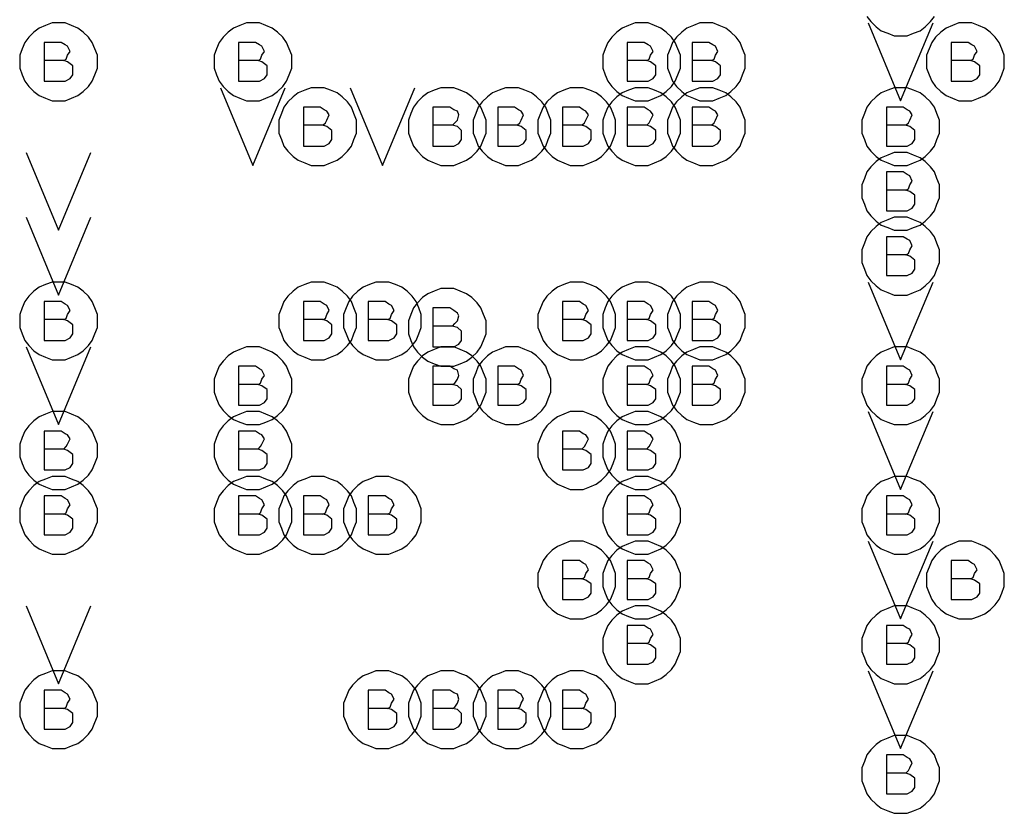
# Model space of a CAD drawing. Extents: x 28 to 61, y 25 to 46.
# Tile 18 of 49: x 38 to 38.8, y 30.7 to 31.3. Entities that reach past the tile are written whole.
import ezdxf

# ---------------------------------------------------------------- set-up
doc = ezdxf.new("R2010")
doc.units = 0
doc.layers.add('RVP8-TX_D_fab_art', color=2, linetype='CONTINUOUS')

msp = doc.modelspace()

# ---------------------------------------------------------------- linework, layer by layer
at = {"layer": 'RVP8-TX_D_fab_art'}
for points in [[(38.085, 31.26), (38.085, 31.265), (38.083, 31.27), (38.081, 31.275), (38.078, 31.279), (38.074, 31.283), (38.07, 31.286), (38.065, 31.288), (38.06, 31.29), (38.055, 31.29), (38.05, 31.29), (38.045, 31.288), (38.04, 31.286), (38.036, 31.283), (38.032, 31.279), (38.029, 31.275), (38.027, 31.27), (38.025, 31.265), (38.025, 31.26), (38.025, 31.255), (38.027, 31.25), (38.029, 31.245), (38.032, 31.241), (38.036, 31.237), (38.04, 31.234), (38.045, 31.232), (38.05, 31.23), (38.055, 31.23), (38.06, 31.23), (38.065, 31.232), (38.07, 31.234), (38.074, 31.237), (38.078, 31.241), (38.081, 31.245), (38.083, 31.25), (38.085, 31.255), (38.085, 31.26)], [(38.235, 31.26), (38.235, 31.265), (38.233, 31.27), (38.231, 31.275), (38.228, 31.279), (38.224, 31.283), (38.22, 31.286), (38.215, 31.288), (38.21, 31.29), (38.205, 31.29), (38.2, 31.29), (38.195, 31.288), (38.19, 31.286), (38.186, 31.283), (38.182, 31.279), (38.179, 31.275), (38.177, 31.27), (38.175, 31.265), (38.175, 31.26), (38.175, 31.255), (38.177, 31.25), (38.179, 31.245), (38.182, 31.241), (38.186, 31.237), (38.19, 31.234), (38.195, 31.232), (38.2, 31.23), (38.205, 31.23), (38.21, 31.23), (38.215, 31.232), (38.22, 31.234), (38.224, 31.237), (38.228, 31.241), (38.231, 31.245), (38.233, 31.25), (38.235, 31.255), (38.235, 31.26)], [(38.535, 31.26), (38.535, 31.265), (38.533, 31.27), (38.531, 31.275), (38.528, 31.279), (38.524, 31.283), (38.52, 31.286), (38.515, 31.288), (38.51, 31.29), (38.505, 31.29), (38.5, 31.29), (38.495, 31.288), (38.49, 31.286), (38.486, 31.283), (38.482, 31.279), (38.479, 31.275), (38.477, 31.27), (38.475, 31.265), (38.475, 31.26), (38.475, 31.255), (38.477, 31.25), (38.479, 31.245), (38.482, 31.241), (38.486, 31.237), (38.49, 31.234), (38.495, 31.232), (38.5, 31.23), (38.505, 31.23), (38.51, 31.23), (38.515, 31.232), (38.52, 31.234), (38.524, 31.237), (38.528, 31.241), (38.531, 31.245), (38.533, 31.25), (38.535, 31.255), (38.535, 31.26)], [(38.585, 31.26), (38.585, 31.265), (38.583, 31.27), (38.581, 31.275), (38.578, 31.279), (38.574, 31.283), (38.57, 31.286), (38.565, 31.288), (38.56, 31.29), (38.555, 31.29), (38.55, 31.29), (38.545, 31.288), (38.54, 31.286), (38.536, 31.283), (38.532, 31.279), (38.529, 31.275), (38.527, 31.27), (38.525, 31.265), (38.525, 31.26), (38.525, 31.255), (38.527, 31.25), (38.529, 31.245), (38.532, 31.241), (38.536, 31.237), (38.54, 31.234), (38.545, 31.232), (38.55, 31.23), (38.555, 31.23), (38.56, 31.23), (38.565, 31.232), (38.57, 31.234), (38.574, 31.237), (38.578, 31.241), (38.581, 31.245), (38.583, 31.25), (38.585, 31.255), (38.585, 31.26)], [(38.785, 31.26), (38.785, 31.265), (38.783, 31.27), (38.781, 31.275), (38.778, 31.279), (38.774, 31.283), (38.77, 31.286), (38.765, 31.288), (38.76, 31.29), (38.755, 31.29), (38.75, 31.29), (38.745, 31.288), (38.74, 31.286), (38.736, 31.283), (38.732, 31.279), (38.729, 31.275), (38.727, 31.27), (38.725, 31.265), (38.725, 31.26), (38.725, 31.255), (38.727, 31.25), (38.729, 31.245), (38.732, 31.241), (38.736, 31.237), (38.74, 31.234), (38.745, 31.232), (38.75, 31.23), (38.755, 31.23), (38.76, 31.23), (38.765, 31.232), (38.77, 31.234), (38.774, 31.237), (38.778, 31.241), (38.781, 31.245), (38.783, 31.25), (38.785, 31.255), (38.785, 31.26)], [(38.285, 31.21), (38.285, 31.215), (38.283, 31.22), (38.281, 31.225), (38.278, 31.229), (38.274, 31.233), (38.27, 31.236), (38.265, 31.238), (38.26, 31.24), (38.255, 31.24), (38.25, 31.24), (38.245, 31.238), (38.24, 31.236), (38.236, 31.233), (38.232, 31.229), (38.229, 31.225), (38.227, 31.22), (38.225, 31.215), (38.225, 31.21), (38.225, 31.205), (38.227, 31.2), (38.229, 31.195), (38.232, 31.191), (38.236, 31.187), (38.24, 31.184), (38.245, 31.182), (38.25, 31.18), (38.255, 31.18), (38.26, 31.18), (38.265, 31.182), (38.27, 31.184), (38.274, 31.187), (38.278, 31.191), (38.281, 31.195), (38.283, 31.2), (38.285, 31.205), (38.285, 31.21)], [(38.385, 31.21), (38.385, 31.215), (38.383, 31.22), (38.381, 31.225), (38.378, 31.229), (38.374, 31.233), (38.37, 31.236), (38.365, 31.238), (38.36, 31.24), (38.355, 31.24), (38.35, 31.24), (38.345, 31.238), (38.34, 31.236), (38.336, 31.233), (38.332, 31.229), (38.329, 31.225), (38.327, 31.22), (38.325, 31.215), (38.325, 31.21), (38.325, 31.205), (38.327, 31.2), (38.329, 31.195), (38.332, 31.191), (38.336, 31.187), (38.34, 31.184), (38.345, 31.182), (38.35, 31.18), (38.355, 31.18), (38.36, 31.18), (38.365, 31.182), (38.37, 31.184), (38.374, 31.187), (38.378, 31.191), (38.381, 31.195), (38.383, 31.2), (38.385, 31.205), (38.385, 31.21)], [(38.435, 31.21), (38.435, 31.215), (38.433, 31.22), (38.431, 31.225), (38.428, 31.229), (38.424, 31.233), (38.42, 31.236), (38.415, 31.238), (38.41, 31.24), (38.405, 31.24), (38.4, 31.24), (38.395, 31.238), (38.39, 31.236), (38.386, 31.233), (38.382, 31.229), (38.379, 31.225), (38.377, 31.22), (38.375, 31.215), (38.375, 31.21), (38.375, 31.205), (38.377, 31.2), (38.379, 31.195), (38.382, 31.191), (38.386, 31.187), (38.39, 31.184), (38.395, 31.182), (38.4, 31.18), (38.405, 31.18), (38.41, 31.18), (38.415, 31.182), (38.42, 31.184), (38.424, 31.187), (38.428, 31.191), (38.431, 31.195), (38.433, 31.2), (38.435, 31.205), (38.435, 31.21)], [(38.485, 31.21), (38.485, 31.215), (38.483, 31.22), (38.481, 31.225), (38.478, 31.229), (38.474, 31.233), (38.47, 31.236), (38.465, 31.238), (38.46, 31.24), (38.455, 31.24), (38.45, 31.24), (38.445, 31.238), (38.44, 31.236), (38.436, 31.233), (38.432, 31.229), (38.429, 31.225), (38.427, 31.22), (38.425, 31.215), (38.425, 31.21), (38.425, 31.205), (38.427, 31.2), (38.429, 31.195), (38.432, 31.191), (38.436, 31.187), (38.44, 31.184), (38.445, 31.182), (38.45, 31.18), (38.455, 31.18), (38.46, 31.18), (38.465, 31.182), (38.47, 31.184), (38.474, 31.187), (38.478, 31.191), (38.481, 31.195), (38.483, 31.2), (38.485, 31.205), (38.485, 31.21)], [(38.535, 31.21), (38.535, 31.215), (38.533, 31.22), (38.531, 31.225), (38.528, 31.229), (38.524, 31.233), (38.52, 31.236), (38.515, 31.238), (38.51, 31.24), (38.505, 31.24), (38.5, 31.24), (38.495, 31.238), (38.49, 31.236), (38.486, 31.233), (38.482, 31.229), (38.479, 31.225), (38.477, 31.22), (38.475, 31.215), (38.475, 31.21), (38.475, 31.205), (38.477, 31.2), (38.479, 31.195), (38.482, 31.191), (38.486, 31.187), (38.49, 31.184), (38.495, 31.182), (38.5, 31.18), (38.505, 31.18), (38.51, 31.18), (38.515, 31.182), (38.52, 31.184), (38.524, 31.187), (38.528, 31.191), (38.531, 31.195), (38.533, 31.2), (38.535, 31.205), (38.535, 31.21)], [(38.585, 31.21), (38.585, 31.215), (38.583, 31.22), (38.581, 31.225), (38.578, 31.229), (38.574, 31.233), (38.57, 31.236), (38.565, 31.238), (38.56, 31.24), (38.555, 31.24), (38.55, 31.24), (38.545, 31.238), (38.54, 31.236), (38.536, 31.233), (38.532, 31.229), (38.529, 31.225), (38.527, 31.22), (38.525, 31.215), (38.525, 31.21), (38.525, 31.205), (38.527, 31.2), (38.529, 31.195), (38.532, 31.191), (38.536, 31.187), (38.54, 31.184), (38.545, 31.182), (38.55, 31.18), (38.555, 31.18), (38.56, 31.18), (38.565, 31.182), (38.57, 31.184), (38.574, 31.187), (38.578, 31.191), (38.581, 31.195), (38.583, 31.2), (38.585, 31.205), (38.585, 31.21)], [(38.735, 31.21), (38.735, 31.215), (38.733, 31.22), (38.731, 31.225), (38.728, 31.229), (38.724, 31.233), (38.72, 31.236), (38.715, 31.238), (38.71, 31.24), (38.705, 31.24), (38.7, 31.24), (38.695, 31.238), (38.69, 31.236), (38.686, 31.233), (38.682, 31.229), (38.679, 31.225), (38.677, 31.22), (38.675, 31.215), (38.675, 31.21), (38.675, 31.205), (38.677, 31.2), (38.679, 31.195), (38.682, 31.191), (38.686, 31.187), (38.69, 31.184), (38.695, 31.182), (38.7, 31.18), (38.705, 31.18), (38.71, 31.18), (38.715, 31.182), (38.72, 31.184), (38.724, 31.187), (38.728, 31.191), (38.731, 31.195), (38.733, 31.2), (38.735, 31.205), (38.735, 31.21)], [(38.735, 31.16), (38.735, 31.165), (38.733, 31.17), (38.731, 31.175), (38.728, 31.179), (38.724, 31.183), (38.72, 31.186), (38.715, 31.188), (38.71, 31.19), (38.705, 31.19), (38.7, 31.19), (38.695, 31.188), (38.69, 31.186), (38.686, 31.183), (38.682, 31.179), (38.679, 31.175), (38.677, 31.17), (38.675, 31.165), (38.675, 31.16), (38.675, 31.155), (38.677, 31.15), (38.679, 31.145), (38.682, 31.141), (38.686, 31.137), (38.69, 31.134), (38.695, 31.132), (38.7, 31.13), (38.705, 31.13), (38.71, 31.13), (38.715, 31.132), (38.72, 31.134), (38.724, 31.137), (38.728, 31.141), (38.731, 31.145), (38.733, 31.15), (38.735, 31.155), (38.735, 31.16)], [(38.735, 31.11), (38.735, 31.115), (38.733, 31.12), (38.731, 31.125), (38.728, 31.129), (38.724, 31.133), (38.72, 31.136), (38.715, 31.138), (38.71, 31.14), (38.705, 31.14), (38.7, 31.14), (38.695, 31.138), (38.69, 31.136), (38.686, 31.133), (38.682, 31.129), (38.679, 31.125), (38.677, 31.12), (38.675, 31.115), (38.675, 31.11), (38.675, 31.105), (38.677, 31.1), (38.679, 31.095), (38.682, 31.091), (38.686, 31.087), (38.69, 31.084), (38.695, 31.082), (38.7, 31.08), (38.705, 31.08), (38.71, 31.08), (38.715, 31.082), (38.72, 31.084), (38.724, 31.087), (38.728, 31.091), (38.731, 31.095), (38.733, 31.1), (38.735, 31.105), (38.735, 31.11)], [(38.085, 31.06), (38.085, 31.065), (38.083, 31.07), (38.081, 31.075), (38.078, 31.079), (38.074, 31.083), (38.07, 31.086), (38.065, 31.088), (38.06, 31.09), (38.055, 31.09), (38.05, 31.09), (38.045, 31.088), (38.04, 31.086), (38.036, 31.083), (38.032, 31.079), (38.029, 31.075), (38.027, 31.07), (38.025, 31.065), (38.025, 31.06), (38.025, 31.055), (38.027, 31.05), (38.029, 31.045), (38.032, 31.041), (38.036, 31.037), (38.04, 31.034), (38.045, 31.032), (38.05, 31.03), (38.055, 31.03), (38.06, 31.03), (38.065, 31.032), (38.07, 31.034), (38.074, 31.037), (38.078, 31.041), (38.081, 31.045), (38.083, 31.05), (38.085, 31.055), (38.085, 31.06)], [(38.285, 31.06), (38.285, 31.065), (38.283, 31.07), (38.281, 31.075), (38.278, 31.079), (38.274, 31.083), (38.27, 31.086), (38.265, 31.088), (38.26, 31.09), (38.255, 31.09), (38.25, 31.09), (38.245, 31.088), (38.24, 31.086), (38.236, 31.083), (38.232, 31.079), (38.229, 31.075), (38.227, 31.07), (38.225, 31.065), (38.225, 31.06), (38.225, 31.055), (38.227, 31.05), (38.229, 31.045), (38.232, 31.041), (38.236, 31.037), (38.24, 31.034), (38.245, 31.032), (38.25, 31.03), (38.255, 31.03), (38.26, 31.03), (38.265, 31.032), (38.27, 31.034), (38.274, 31.037), (38.278, 31.041), (38.281, 31.045), (38.283, 31.05), (38.285, 31.055), (38.285, 31.06)], [(38.335, 31.06), (38.335, 31.065), (38.333, 31.07), (38.331, 31.075), (38.328, 31.079), (38.324, 31.083), (38.32, 31.086), (38.315, 31.088), (38.31, 31.09), (38.305, 31.09), (38.3, 31.09), (38.295, 31.088), (38.29, 31.086), (38.286, 31.083), (38.282, 31.079), (38.279, 31.075), (38.277, 31.07), (38.275, 31.065), (38.275, 31.06), (38.275, 31.055), (38.277, 31.05), (38.279, 31.045), (38.282, 31.041), (38.286, 31.037), (38.29, 31.034), (38.295, 31.032), (38.3, 31.03), (38.305, 31.03), (38.31, 31.03), (38.315, 31.032), (38.32, 31.034), (38.324, 31.037), (38.328, 31.041), (38.331, 31.045), (38.333, 31.05), (38.335, 31.055), (38.335, 31.06)], [(38.385, 31.055), (38.385, 31.06), (38.383, 31.065), (38.381, 31.07), (38.378, 31.074), (38.374, 31.078), (38.37, 31.081), (38.365, 31.083), (38.36, 31.085), (38.355, 31.085), (38.35, 31.085), (38.345, 31.083), (38.34, 31.081), (38.336, 31.078), (38.332, 31.074), (38.329, 31.07), (38.327, 31.065), (38.325, 31.06), (38.325, 31.055), (38.325, 31.05), (38.327, 31.045), (38.329, 31.04), (38.332, 31.036), (38.336, 31.032), (38.34, 31.029), (38.345, 31.027), (38.35, 31.025), (38.355, 31.025), (38.36, 31.025), (38.365, 31.027), (38.37, 31.029), (38.374, 31.032), (38.378, 31.036), (38.381, 31.04), (38.383, 31.045), (38.385, 31.05), (38.385, 31.055)], [(38.485, 31.06), (38.485, 31.065), (38.483, 31.07), (38.481, 31.075), (38.478, 31.079), (38.474, 31.083), (38.47, 31.086), (38.465, 31.088), (38.46, 31.09), (38.455, 31.09), (38.45, 31.09), (38.445, 31.088), (38.44, 31.086), (38.436, 31.083), (38.432, 31.079), (38.429, 31.075), (38.427, 31.07), (38.425, 31.065), (38.425, 31.06), (38.425, 31.055), (38.427, 31.05), (38.429, 31.045), (38.432, 31.041), (38.436, 31.037), (38.44, 31.034), (38.445, 31.032), (38.45, 31.03), (38.455, 31.03), (38.46, 31.03), (38.465, 31.032), (38.47, 31.034), (38.474, 31.037), (38.478, 31.041), (38.481, 31.045), (38.483, 31.05), (38.485, 31.055), (38.485, 31.06)], [(38.535, 31.06), (38.535, 31.065), (38.533, 31.07), (38.531, 31.075), (38.528, 31.079), (38.524, 31.083), (38.52, 31.086), (38.515, 31.088), (38.51, 31.09), (38.505, 31.09), (38.5, 31.09), (38.495, 31.088), (38.49, 31.086), (38.486, 31.083), (38.482, 31.079), (38.479, 31.075), (38.477, 31.07), (38.475, 31.065), (38.475, 31.06), (38.475, 31.055), (38.477, 31.05), (38.479, 31.045), (38.482, 31.041), (38.486, 31.037), (38.49, 31.034), (38.495, 31.032), (38.5, 31.03), (38.505, 31.03), (38.51, 31.03), (38.515, 31.032), (38.52, 31.034), (38.524, 31.037), (38.528, 31.041), (38.531, 31.045), (38.533, 31.05), (38.535, 31.055), (38.535, 31.06)], [(38.585, 31.06), (38.585, 31.065), (38.583, 31.07), (38.581, 31.075), (38.578, 31.079), (38.574, 31.083), (38.57, 31.086), (38.565, 31.088), (38.56, 31.09), (38.555, 31.09), (38.55, 31.09), (38.545, 31.088), (38.54, 31.086), (38.536, 31.083), (38.532, 31.079), (38.529, 31.075), (38.527, 31.07), (38.525, 31.065), (38.525, 31.06), (38.525, 31.055), (38.527, 31.05), (38.529, 31.045), (38.532, 31.041), (38.536, 31.037), (38.54, 31.034), (38.545, 31.032), (38.55, 31.03), (38.555, 31.03), (38.56, 31.03), (38.565, 31.032), (38.57, 31.034), (38.574, 31.037), (38.578, 31.041), (38.581, 31.045), (38.583, 31.05), (38.585, 31.055), (38.585, 31.06)], [(38.235, 31.01), (38.235, 31.015), (38.233, 31.02), (38.231, 31.025), (38.228, 31.029), (38.224, 31.033), (38.22, 31.036), (38.215, 31.038), (38.21, 31.04), (38.205, 31.04), (38.2, 31.04), (38.195, 31.038), (38.19, 31.036), (38.186, 31.033), (38.182, 31.029), (38.179, 31.025), (38.177, 31.02), (38.175, 31.015), (38.175, 31.01), (38.175, 31.005), (38.177, 31), (38.179, 30.995), (38.182, 30.991), (38.186, 30.987), (38.19, 30.984), (38.195, 30.982), (38.2, 30.98), (38.205, 30.98), (38.21, 30.98), (38.215, 30.982), (38.22, 30.984), (38.224, 30.987), (38.228, 30.991), (38.231, 30.995), (38.233, 31), (38.235, 31.005), (38.235, 31.01)], [(38.385, 31.01), (38.385, 31.015), (38.383, 31.02), (38.381, 31.025), (38.378, 31.029), (38.374, 31.033), (38.37, 31.036), (38.365, 31.038), (38.36, 31.04), (38.355, 31.04), (38.35, 31.04), (38.345, 31.038), (38.34, 31.036), (38.336, 31.033), (38.332, 31.029), (38.329, 31.025), (38.327, 31.02), (38.325, 31.015), (38.325, 31.01), (38.325, 31.005), (38.327, 31), (38.329, 30.995), (38.332, 30.991), (38.336, 30.987), (38.34, 30.984), (38.345, 30.982), (38.35, 30.98), (38.355, 30.98), (38.36, 30.98), (38.365, 30.982), (38.37, 30.984), (38.374, 30.987), (38.378, 30.991), (38.381, 30.995), (38.383, 31), (38.385, 31.005), (38.385, 31.01)], [(38.435, 31.01), (38.435, 31.015), (38.433, 31.02), (38.431, 31.025), (38.428, 31.029), (38.424, 31.033), (38.42, 31.036), (38.415, 31.038), (38.41, 31.04), (38.405, 31.04), (38.4, 31.04), (38.395, 31.038), (38.39, 31.036), (38.386, 31.033), (38.382, 31.029), (38.379, 31.025), (38.377, 31.02), (38.375, 31.015), (38.375, 31.01), (38.375, 31.005), (38.377, 31), (38.379, 30.995), (38.382, 30.991), (38.386, 30.987), (38.39, 30.984), (38.395, 30.982), (38.4, 30.98), (38.405, 30.98), (38.41, 30.98), (38.415, 30.982), (38.42, 30.984), (38.424, 30.987), (38.428, 30.991), (38.431, 30.995), (38.433, 31), (38.435, 31.005), (38.435, 31.01)], [(38.535, 31.01), (38.535, 31.015), (38.533, 31.02), (38.531, 31.025), (38.528, 31.029), (38.524, 31.033), (38.52, 31.036), (38.515, 31.038), (38.51, 31.04), (38.505, 31.04), (38.5, 31.04), (38.495, 31.038), (38.49, 31.036), (38.486, 31.033), (38.482, 31.029), (38.479, 31.025), (38.477, 31.02), (38.475, 31.015), (38.475, 31.01), (38.475, 31.005), (38.477, 31), (38.479, 30.995), (38.482, 30.991), (38.486, 30.987), (38.49, 30.984), (38.495, 30.982), (38.5, 30.98), (38.505, 30.98), (38.51, 30.98), (38.515, 30.982), (38.52, 30.984), (38.524, 30.987), (38.528, 30.991), (38.531, 30.995), (38.533, 31), (38.535, 31.005), (38.535, 31.01)], [(38.585, 31.01), (38.585, 31.015), (38.583, 31.02), (38.581, 31.025), (38.578, 31.029), (38.574, 31.033), (38.57, 31.036), (38.565, 31.038), (38.56, 31.04), (38.555, 31.04), (38.55, 31.04), (38.545, 31.038), (38.54, 31.036), (38.536, 31.033), (38.532, 31.029), (38.529, 31.025), (38.527, 31.02), (38.525, 31.015), (38.525, 31.01), (38.525, 31.005), (38.527, 31), (38.529, 30.995), (38.532, 30.991), (38.536, 30.987), (38.54, 30.984), (38.545, 30.982), (38.55, 30.98), (38.555, 30.98), (38.56, 30.98), (38.565, 30.982), (38.57, 30.984), (38.574, 30.987), (38.578, 30.991), (38.581, 30.995), (38.583, 31), (38.585, 31.005), (38.585, 31.01)], [(38.735, 31.01), (38.735, 31.015), (38.733, 31.02), (38.731, 31.025), (38.728, 31.029), (38.724, 31.033), (38.72, 31.036), (38.715, 31.038), (38.71, 31.04), (38.705, 31.04), (38.7, 31.04), (38.695, 31.038), (38.69, 31.036), (38.686, 31.033), (38.682, 31.029), (38.679, 31.025), (38.677, 31.02), (38.675, 31.015), (38.675, 31.01), (38.675, 31.005), (38.677, 31), (38.679, 30.995), (38.682, 30.991), (38.686, 30.987), (38.69, 30.984), (38.695, 30.982), (38.7, 30.98), (38.705, 30.98), (38.71, 30.98), (38.715, 30.982), (38.72, 30.984), (38.724, 30.987), (38.728, 30.991), (38.731, 30.995), (38.733, 31), (38.735, 31.005), (38.735, 31.01)], [(38.085, 30.96), (38.085, 30.965), (38.083, 30.97), (38.081, 30.975), (38.078, 30.979), (38.074, 30.983), (38.07, 30.986), (38.065, 30.988), (38.06, 30.99), (38.055, 30.99), (38.05, 30.99), (38.045, 30.988), (38.04, 30.986), (38.036, 30.983), (38.032, 30.979), (38.029, 30.975), (38.027, 30.97), (38.025, 30.965), (38.025, 30.96), (38.025, 30.955), (38.027, 30.95), (38.029, 30.945), (38.032, 30.941), (38.036, 30.937), (38.04, 30.934), (38.045, 30.932), (38.05, 30.93), (38.055, 30.93), (38.06, 30.93), (38.065, 30.932), (38.07, 30.934), (38.074, 30.937), (38.078, 30.941), (38.081, 30.945), (38.083, 30.95), (38.085, 30.955), (38.085, 30.96)], [(38.235, 30.96), (38.235, 30.965), (38.233, 30.97), (38.231, 30.975), (38.228, 30.979), (38.224, 30.983), (38.22, 30.986), (38.215, 30.988), (38.21, 30.99), (38.205, 30.99), (38.2, 30.99), (38.195, 30.988), (38.19, 30.986), (38.186, 30.983), (38.182, 30.979), (38.179, 30.975), (38.177, 30.97), (38.175, 30.965), (38.175, 30.96), (38.175, 30.955), (38.177, 30.95), (38.179, 30.945), (38.182, 30.941), (38.186, 30.937), (38.19, 30.934), (38.195, 30.932), (38.2, 30.93), (38.205, 30.93), (38.21, 30.93), (38.215, 30.932), (38.22, 30.934), (38.224, 30.937), (38.228, 30.941), (38.231, 30.945), (38.233, 30.95), (38.235, 30.955), (38.235, 30.96)], [(38.485, 30.96), (38.485, 30.965), (38.483, 30.97), (38.481, 30.975), (38.478, 30.979), (38.474, 30.983), (38.47, 30.986), (38.465, 30.988), (38.46, 30.99), (38.455, 30.99), (38.45, 30.99), (38.445, 30.988), (38.44, 30.986), (38.436, 30.983), (38.432, 30.979), (38.429, 30.975), (38.427, 30.97), (38.425, 30.965), (38.425, 30.96), (38.425, 30.955), (38.427, 30.95), (38.429, 30.945), (38.432, 30.941), (38.436, 30.937), (38.44, 30.934), (38.445, 30.932), (38.45, 30.93), (38.455, 30.93), (38.46, 30.93), (38.465, 30.932), (38.47, 30.934), (38.474, 30.937), (38.478, 30.941), (38.481, 30.945), (38.483, 30.95), (38.485, 30.955), (38.485, 30.96)], [(38.535, 30.96), (38.535, 30.965), (38.533, 30.97), (38.531, 30.975), (38.528, 30.979), (38.524, 30.983), (38.52, 30.986), (38.515, 30.988), (38.51, 30.99), (38.505, 30.99), (38.5, 30.99), (38.495, 30.988), (38.49, 30.986), (38.486, 30.983), (38.482, 30.979), (38.479, 30.975), (38.477, 30.97), (38.475, 30.965), (38.475, 30.96), (38.475, 30.955), (38.477, 30.95), (38.479, 30.945), (38.482, 30.941), (38.486, 30.937), (38.49, 30.934), (38.495, 30.932), (38.5, 30.93), (38.505, 30.93), (38.51, 30.93), (38.515, 30.932), (38.52, 30.934), (38.524, 30.937), (38.528, 30.941), (38.531, 30.945), (38.533, 30.95), (38.535, 30.955), (38.535, 30.96)], [(38.085, 30.91), (38.085, 30.915), (38.083, 30.92), (38.081, 30.925), (38.078, 30.929), (38.074, 30.933), (38.07, 30.936), (38.065, 30.938), (38.06, 30.94), (38.055, 30.94), (38.05, 30.94), (38.045, 30.938), (38.04, 30.936), (38.036, 30.933), (38.032, 30.929), (38.029, 30.925), (38.027, 30.92), (38.025, 30.915), (38.025, 30.91), (38.025, 30.905), (38.027, 30.9), (38.029, 30.895), (38.032, 30.891), (38.036, 30.887), (38.04, 30.884), (38.045, 30.882), (38.05, 30.88), (38.055, 30.88), (38.06, 30.88), (38.065, 30.882), (38.07, 30.884), (38.074, 30.887), (38.078, 30.891), (38.081, 30.895), (38.083, 30.9), (38.085, 30.905), (38.085, 30.91)], [(38.235, 30.91), (38.235, 30.915), (38.233, 30.92), (38.231, 30.925), (38.228, 30.929), (38.224, 30.933), (38.22, 30.936), (38.215, 30.938), (38.21, 30.94), (38.205, 30.94), (38.2, 30.94), (38.195, 30.938), (38.19, 30.936), (38.186, 30.933), (38.182, 30.929), (38.179, 30.925), (38.177, 30.92), (38.175, 30.915), (38.175, 30.91), (38.175, 30.905), (38.177, 30.9), (38.179, 30.895), (38.182, 30.891), (38.186, 30.887), (38.19, 30.884), (38.195, 30.882), (38.2, 30.88), (38.205, 30.88), (38.21, 30.88), (38.215, 30.882), (38.22, 30.884), (38.224, 30.887), (38.228, 30.891), (38.231, 30.895), (38.233, 30.9), (38.235, 30.905), (38.235, 30.91)], [(38.285, 30.91), (38.285, 30.915), (38.283, 30.92), (38.281, 30.925), (38.278, 30.929), (38.274, 30.933), (38.27, 30.936), (38.265, 30.938), (38.26, 30.94), (38.255, 30.94), (38.25, 30.94), (38.245, 30.938), (38.24, 30.936), (38.236, 30.933), (38.232, 30.929), (38.229, 30.925), (38.227, 30.92), (38.225, 30.915), (38.225, 30.91), (38.225, 30.905), (38.227, 30.9), (38.229, 30.895), (38.232, 30.891), (38.236, 30.887), (38.24, 30.884), (38.245, 30.882), (38.25, 30.88), (38.255, 30.88), (38.26, 30.88), (38.265, 30.882), (38.27, 30.884), (38.274, 30.887), (38.278, 30.891), (38.281, 30.895), (38.283, 30.9), (38.285, 30.905), (38.285, 30.91)], [(38.335, 30.91), (38.335, 30.915), (38.333, 30.92), (38.331, 30.925), (38.328, 30.929), (38.324, 30.933), (38.32, 30.936), (38.315, 30.938), (38.31, 30.94), (38.305, 30.94), (38.3, 30.94), (38.295, 30.938), (38.29, 30.936), (38.286, 30.933), (38.282, 30.929), (38.279, 30.925), (38.277, 30.92), (38.275, 30.915), (38.275, 30.91), (38.275, 30.905), (38.277, 30.9), (38.279, 30.895), (38.282, 30.891), (38.286, 30.887), (38.29, 30.884), (38.295, 30.882), (38.3, 30.88), (38.305, 30.88), (38.31, 30.88), (38.315, 30.882), (38.32, 30.884), (38.324, 30.887), (38.328, 30.891), (38.331, 30.895), (38.333, 30.9), (38.335, 30.905), (38.335, 30.91)], [(38.535, 30.91), (38.535, 30.915), (38.533, 30.92), (38.531, 30.925), (38.528, 30.929), (38.524, 30.933), (38.52, 30.936), (38.515, 30.938), (38.51, 30.94), (38.505, 30.94), (38.5, 30.94), (38.495, 30.938), (38.49, 30.936), (38.486, 30.933), (38.482, 30.929), (38.479, 30.925), (38.477, 30.92), (38.475, 30.915), (38.475, 30.91), (38.475, 30.905), (38.477, 30.9), (38.479, 30.895), (38.482, 30.891), (38.486, 30.887), (38.49, 30.884), (38.495, 30.882), (38.5, 30.88), (38.505, 30.88), (38.51, 30.88), (38.515, 30.882), (38.52, 30.884), (38.524, 30.887), (38.528, 30.891), (38.531, 30.895), (38.533, 30.9), (38.535, 30.905), (38.535, 30.91)], [(38.735, 30.91), (38.735, 30.915), (38.733, 30.92), (38.731, 30.925), (38.728, 30.929), (38.724, 30.933), (38.72, 30.936), (38.715, 30.938), (38.71, 30.94), (38.705, 30.94), (38.7, 30.94), (38.695, 30.938), (38.69, 30.936), (38.686, 30.933), (38.682, 30.929), (38.679, 30.925), (38.677, 30.92), (38.675, 30.915), (38.675, 30.91), (38.675, 30.905), (38.677, 30.9), (38.679, 30.895), (38.682, 30.891), (38.686, 30.887), (38.69, 30.884), (38.695, 30.882), (38.7, 30.88), (38.705, 30.88), (38.71, 30.88), (38.715, 30.882), (38.72, 30.884), (38.724, 30.887), (38.728, 30.891), (38.731, 30.895), (38.733, 30.9), (38.735, 30.905), (38.735, 30.91)], [(38.485, 30.86), (38.485, 30.865), (38.483, 30.87), (38.481, 30.875), (38.478, 30.879), (38.474, 30.883), (38.47, 30.886), (38.465, 30.888), (38.46, 30.89), (38.455, 30.89), (38.45, 30.89), (38.445, 30.888), (38.44, 30.886), (38.436, 30.883), (38.432, 30.879), (38.429, 30.875), (38.427, 30.87), (38.425, 30.865), (38.425, 30.86), (38.425, 30.855), (38.427, 30.85), (38.429, 30.845), (38.432, 30.841), (38.436, 30.837), (38.44, 30.834), (38.445, 30.832), (38.45, 30.83), (38.455, 30.83), (38.46, 30.83), (38.465, 30.832), (38.47, 30.834), (38.474, 30.837), (38.478, 30.841), (38.481, 30.845), (38.483, 30.85), (38.485, 30.855), (38.485, 30.86)], [(38.535, 30.86), (38.535, 30.865), (38.533, 30.87), (38.531, 30.875), (38.528, 30.879), (38.524, 30.883), (38.52, 30.886), (38.515, 30.888), (38.51, 30.89), (38.505, 30.89), (38.5, 30.89), (38.495, 30.888), (38.49, 30.886), (38.486, 30.883), (38.482, 30.879), (38.479, 30.875), (38.477, 30.87), (38.475, 30.865), (38.475, 30.86), (38.475, 30.855), (38.477, 30.85), (38.479, 30.845), (38.482, 30.841), (38.486, 30.837), (38.49, 30.834), (38.495, 30.832), (38.5, 30.83), (38.505, 30.83), (38.51, 30.83), (38.515, 30.832), (38.52, 30.834), (38.524, 30.837), (38.528, 30.841), (38.531, 30.845), (38.533, 30.85), (38.535, 30.855), (38.535, 30.86)], [(38.785, 30.86), (38.785, 30.865), (38.783, 30.87), (38.781, 30.875), (38.778, 30.879), (38.774, 30.883), (38.77, 30.886), (38.765, 30.888), (38.76, 30.89), (38.755, 30.89), (38.75, 30.89), (38.745, 30.888), (38.74, 30.886), (38.736, 30.883), (38.732, 30.879), (38.729, 30.875), (38.727, 30.87), (38.725, 30.865), (38.725, 30.86), (38.725, 30.855), (38.727, 30.85), (38.729, 30.845), (38.732, 30.841), (38.736, 30.837), (38.74, 30.834), (38.745, 30.832), (38.75, 30.83), (38.755, 30.83), (38.76, 30.83), (38.765, 30.832), (38.77, 30.834), (38.774, 30.837), (38.778, 30.841), (38.781, 30.845), (38.783, 30.85), (38.785, 30.855), (38.785, 30.86)], [(38.535, 30.81), (38.535, 30.815), (38.533, 30.82), (38.531, 30.825), (38.528, 30.829), (38.524, 30.833), (38.52, 30.836), (38.515, 30.838), (38.51, 30.84), (38.505, 30.84), (38.5, 30.84), (38.495, 30.838), (38.49, 30.836), (38.486, 30.833), (38.482, 30.829), (38.479, 30.825), (38.477, 30.82), (38.475, 30.815), (38.475, 30.81), (38.475, 30.805), (38.477, 30.8), (38.479, 30.795), (38.482, 30.791), (38.486, 30.787), (38.49, 30.784), (38.495, 30.782), (38.5, 30.78), (38.505, 30.78), (38.51, 30.78), (38.515, 30.782), (38.52, 30.784), (38.524, 30.787), (38.528, 30.791), (38.531, 30.795), (38.533, 30.8), (38.535, 30.805), (38.535, 30.81)], [(38.735, 30.81), (38.735, 30.815), (38.733, 30.82), (38.731, 30.825), (38.728, 30.829), (38.724, 30.833), (38.72, 30.836), (38.715, 30.838), (38.71, 30.84), (38.705, 30.84), (38.7, 30.84), (38.695, 30.838), (38.69, 30.836), (38.686, 30.833), (38.682, 30.829), (38.679, 30.825), (38.677, 30.82), (38.675, 30.815), (38.675, 30.81), (38.675, 30.805), (38.677, 30.8), (38.679, 30.795), (38.682, 30.791), (38.686, 30.787), (38.69, 30.784), (38.695, 30.782), (38.7, 30.78), (38.705, 30.78), (38.71, 30.78), (38.715, 30.782), (38.72, 30.784), (38.724, 30.787), (38.728, 30.791), (38.731, 30.795), (38.733, 30.8), (38.735, 30.805), (38.735, 30.81)], [(38.085, 30.76), (38.085, 30.765), (38.083, 30.77), (38.081, 30.775), (38.078, 30.779), (38.074, 30.783), (38.07, 30.786), (38.065, 30.788), (38.06, 30.79), (38.055, 30.79), (38.05, 30.79), (38.045, 30.788), (38.04, 30.786), (38.036, 30.783), (38.032, 30.779), (38.029, 30.775), (38.027, 30.77), (38.025, 30.765), (38.025, 30.76), (38.025, 30.755), (38.027, 30.75), (38.029, 30.745), (38.032, 30.741), (38.036, 30.737), (38.04, 30.734), (38.045, 30.732), (38.05, 30.73), (38.055, 30.73), (38.06, 30.73), (38.065, 30.732), (38.07, 30.734), (38.074, 30.737), (38.078, 30.741), (38.081, 30.745), (38.083, 30.75), (38.085, 30.755), (38.085, 30.76)], [(38.335, 30.76), (38.335, 30.765), (38.333, 30.77), (38.331, 30.775), (38.328, 30.779), (38.324, 30.783), (38.32, 30.786), (38.315, 30.788), (38.31, 30.79), (38.305, 30.79), (38.3, 30.79), (38.295, 30.788), (38.29, 30.786), (38.286, 30.783), (38.282, 30.779), (38.279, 30.775), (38.277, 30.77), (38.275, 30.765), (38.275, 30.76), (38.275, 30.755), (38.277, 30.75), (38.279, 30.745), (38.282, 30.741), (38.286, 30.737), (38.29, 30.734), (38.295, 30.732), (38.3, 30.73), (38.305, 30.73), (38.31, 30.73), (38.315, 30.732), (38.32, 30.734), (38.324, 30.737), (38.328, 30.741), (38.331, 30.745), (38.333, 30.75), (38.335, 30.755), (38.335, 30.76)], [(38.385, 30.76), (38.385, 30.765), (38.383, 30.77), (38.381, 30.775), (38.378, 30.779), (38.374, 30.783), (38.37, 30.786), (38.365, 30.788), (38.36, 30.79), (38.355, 30.79), (38.35, 30.79), (38.345, 30.788), (38.34, 30.786), (38.336, 30.783), (38.332, 30.779), (38.329, 30.775), (38.327, 30.77), (38.325, 30.765), (38.325, 30.76), (38.325, 30.755), (38.327, 30.75), (38.329, 30.745), (38.332, 30.741), (38.336, 30.737), (38.34, 30.734), (38.345, 30.732), (38.35, 30.73), (38.355, 30.73), (38.36, 30.73), (38.365, 30.732), (38.37, 30.734), (38.374, 30.737), (38.378, 30.741), (38.381, 30.745), (38.383, 30.75), (38.385, 30.755), (38.385, 30.76)], [(38.435, 30.76), (38.435, 30.765), (38.433, 30.77), (38.431, 30.775), (38.428, 30.779), (38.424, 30.783), (38.42, 30.786), (38.415, 30.788), (38.41, 30.79), (38.405, 30.79), (38.4, 30.79), (38.395, 30.788), (38.39, 30.786), (38.386, 30.783), (38.382, 30.779), (38.379, 30.775), (38.377, 30.77), (38.375, 30.765), (38.375, 30.76), (38.375, 30.755), (38.377, 30.75), (38.379, 30.745), (38.382, 30.741), (38.386, 30.737), (38.39, 30.734), (38.395, 30.732), (38.4, 30.73), (38.405, 30.73), (38.41, 30.73), (38.415, 30.732), (38.42, 30.734), (38.424, 30.737), (38.428, 30.741), (38.431, 30.745), (38.433, 30.75), (38.435, 30.755), (38.435, 30.76)], [(38.485, 30.76), (38.485, 30.765), (38.483, 30.77), (38.481, 30.775), (38.478, 30.779), (38.474, 30.783), (38.47, 30.786), (38.465, 30.788), (38.46, 30.79), (38.455, 30.79), (38.45, 30.79), (38.445, 30.788), (38.44, 30.786), (38.436, 30.783), (38.432, 30.779), (38.429, 30.775), (38.427, 30.77), (38.425, 30.765), (38.425, 30.76), (38.425, 30.755), (38.427, 30.75), (38.429, 30.745), (38.432, 30.741), (38.436, 30.737), (38.44, 30.734), (38.445, 30.732), (38.45, 30.73), (38.455, 30.73), (38.46, 30.73), (38.465, 30.732), (38.47, 30.734), (38.474, 30.737), (38.478, 30.741), (38.481, 30.745), (38.483, 30.75), (38.485, 30.755), (38.485, 30.76)], [(38.735, 30.71), (38.735, 30.715), (38.733, 30.72), (38.731, 30.725), (38.728, 30.729), (38.724, 30.733), (38.72, 30.736), (38.715, 30.738), (38.71, 30.74), (38.705, 30.74), (38.7, 30.74), (38.695, 30.738), (38.69, 30.736), (38.686, 30.733), (38.682, 30.729), (38.679, 30.725), (38.677, 30.72), (38.675, 30.715), (38.675, 30.71), (38.675, 30.705), (38.677, 30.7), (38.679, 30.695), (38.682, 30.691), (38.686, 30.687), (38.69, 30.684), (38.695, 30.682), (38.7, 30.68), (38.705, 30.68), (38.71, 30.68), (38.715, 30.682), (38.72, 30.684), (38.724, 30.687), (38.728, 30.691), (38.731, 30.695), (38.733, 30.7), (38.735, 30.705), (38.735, 30.71)]]:
    msp.add_lwpolyline(points, close=True, dxfattribs=at)
for points in [[(38.679, 31.295), (38.682, 31.291), (38.686, 31.287), (38.69, 31.284), (38.695, 31.282), (38.7, 31.28), (38.705, 31.28), (38.71, 31.28), (38.715, 31.282), (38.72, 31.284), (38.724, 31.287), (38.728, 31.291), (38.731, 31.295)], [(38.68, 31.29), (38.705, 31.23), (38.73, 31.29)], [(38.059, 31.261), (38.061, 31.262), (38.062, 31.265), (38.064, 31.268), (38.062, 31.272), (38.06, 31.273), (38.057, 31.275), (38.044, 31.275), (38.044, 31.245), (38.06, 31.245), (38.064, 31.247), (38.066, 31.25), (38.066, 31.254), (38.066, 31.257), (38.062, 31.26), (38.059, 31.261), (38.044, 31.261)], [(38.209, 31.261), (38.211, 31.262), (38.212, 31.265), (38.214, 31.268), (38.212, 31.272), (38.21, 31.273), (38.207, 31.275), (38.194, 31.275), (38.194, 31.245), (38.21, 31.245), (38.214, 31.247), (38.216, 31.25), (38.216, 31.254), (38.216, 31.257), (38.212, 31.26), (38.209, 31.261), (38.194, 31.261)], [(38.509, 31.261), (38.511, 31.262), (38.512, 31.265), (38.514, 31.268), (38.512, 31.272), (38.51, 31.273), (38.507, 31.275), (38.494, 31.275), (38.494, 31.245), (38.51, 31.245), (38.514, 31.247), (38.516, 31.25), (38.516, 31.254), (38.516, 31.257), (38.512, 31.26), (38.509, 31.261), (38.494, 31.261)], [(38.559, 31.261), (38.561, 31.262), (38.562, 31.265), (38.564, 31.268), (38.562, 31.272), (38.56, 31.273), (38.557, 31.275), (38.544, 31.275), (38.544, 31.245), (38.56, 31.245), (38.564, 31.247), (38.566, 31.25), (38.566, 31.254), (38.566, 31.257), (38.562, 31.26), (38.559, 31.261), (38.544, 31.261)], [(38.759, 31.261), (38.761, 31.262), (38.762, 31.265), (38.764, 31.268), (38.762, 31.272), (38.76, 31.273), (38.757, 31.275), (38.744, 31.275), (38.744, 31.245), (38.76, 31.245), (38.764, 31.247), (38.766, 31.25), (38.766, 31.254), (38.766, 31.257), (38.762, 31.26), (38.759, 31.261), (38.744, 31.261)], [(38.18, 31.24), (38.205, 31.18), (38.23, 31.24)], [(38.28, 31.24), (38.305, 31.18), (38.33, 31.24)], [(38.259, 31.211), (38.261, 31.213), (38.262, 31.215), (38.264, 31.219), (38.262, 31.222), (38.26, 31.223), (38.257, 31.225), (38.244, 31.225), (38.244, 31.195), (38.26, 31.195), (38.264, 31.197), (38.266, 31.2), (38.266, 31.204), (38.266, 31.207), (38.262, 31.21), (38.259, 31.211), (38.244, 31.211)], [(38.359, 31.211), (38.361, 31.213), (38.363, 31.215), (38.364, 31.219), (38.363, 31.222), (38.36, 31.223), (38.357, 31.225), (38.344, 31.225), (38.344, 31.195), (38.36, 31.195), (38.364, 31.197), (38.366, 31.2), (38.366, 31.204), (38.366, 31.207), (38.363, 31.21), (38.359, 31.211), (38.344, 31.211)], [(38.409, 31.211), (38.411, 31.213), (38.412, 31.215), (38.414, 31.219), (38.412, 31.222), (38.41, 31.223), (38.407, 31.225), (38.394, 31.225), (38.394, 31.195), (38.41, 31.195), (38.414, 31.197), (38.416, 31.2), (38.416, 31.204), (38.416, 31.207), (38.412, 31.21), (38.409, 31.211), (38.394, 31.211)], [(38.459, 31.211), (38.461, 31.213), (38.462, 31.215), (38.464, 31.219), (38.462, 31.222), (38.46, 31.223), (38.457, 31.225), (38.444, 31.225), (38.444, 31.195), (38.46, 31.195), (38.464, 31.197), (38.466, 31.2), (38.466, 31.204), (38.466, 31.207), (38.462, 31.21), (38.459, 31.211), (38.444, 31.211)], [(38.509, 31.211), (38.511, 31.213), (38.512, 31.215), (38.514, 31.219), (38.512, 31.222), (38.51, 31.223), (38.507, 31.225), (38.494, 31.225), (38.494, 31.195), (38.51, 31.195), (38.514, 31.197), (38.516, 31.2), (38.516, 31.204), (38.516, 31.207), (38.512, 31.21), (38.509, 31.211), (38.494, 31.211)], [(38.559, 31.211), (38.561, 31.213), (38.562, 31.215), (38.564, 31.219), (38.562, 31.222), (38.56, 31.223), (38.557, 31.225), (38.544, 31.225), (38.544, 31.195), (38.56, 31.195), (38.564, 31.197), (38.566, 31.2), (38.566, 31.204), (38.566, 31.207), (38.562, 31.21), (38.559, 31.211), (38.544, 31.211)], [(38.709, 31.211), (38.711, 31.213), (38.712, 31.215), (38.714, 31.219), (38.712, 31.222), (38.71, 31.223), (38.707, 31.225), (38.694, 31.225), (38.694, 31.195), (38.71, 31.195), (38.714, 31.197), (38.716, 31.2), (38.716, 31.204), (38.716, 31.207), (38.712, 31.21), (38.709, 31.211), (38.694, 31.211)], [(38.03, 31.19), (38.055, 31.13), (38.08, 31.19)], [(38.709, 31.161), (38.711, 31.162), (38.712, 31.165), (38.714, 31.168), (38.712, 31.172), (38.71, 31.173), (38.707, 31.175), (38.694, 31.175), (38.694, 31.145), (38.71, 31.145), (38.714, 31.147), (38.716, 31.15), (38.716, 31.154), (38.716, 31.157), (38.712, 31.16), (38.709, 31.161), (38.694, 31.161)], [(38.03, 31.14), (38.055, 31.08), (38.08, 31.14)], [(38.709, 31.111), (38.711, 31.112), (38.712, 31.115), (38.714, 31.118), (38.712, 31.122), (38.71, 31.123), (38.707, 31.125), (38.694, 31.125), (38.694, 31.095), (38.71, 31.095), (38.714, 31.097), (38.716, 31.1), (38.716, 31.104), (38.716, 31.107), (38.712, 31.11), (38.709, 31.111), (38.694, 31.111)], [(38.68, 31.09), (38.705, 31.03), (38.73, 31.09)], [(38.059, 31.061), (38.061, 31.062), (38.062, 31.065), (38.064, 31.068), (38.062, 31.072), (38.06, 31.073), (38.057, 31.075), (38.044, 31.075), (38.044, 31.045), (38.06, 31.045), (38.064, 31.047), (38.066, 31.05), (38.066, 31.054), (38.066, 31.057), (38.062, 31.06), (38.059, 31.061), (38.044, 31.061)], [(38.259, 31.061), (38.261, 31.062), (38.262, 31.065), (38.264, 31.068), (38.262, 31.072), (38.26, 31.073), (38.257, 31.075), (38.244, 31.075), (38.244, 31.045), (38.26, 31.045), (38.264, 31.047), (38.266, 31.05), (38.266, 31.054), (38.266, 31.057), (38.262, 31.06), (38.259, 31.061), (38.244, 31.061)], [(38.309, 31.061), (38.311, 31.062), (38.312, 31.065), (38.314, 31.068), (38.312, 31.072), (38.31, 31.073), (38.307, 31.075), (38.294, 31.075), (38.294, 31.045), (38.31, 31.045), (38.314, 31.047), (38.316, 31.05), (38.316, 31.054), (38.316, 31.057), (38.312, 31.06), (38.309, 31.061), (38.294, 31.061)], [(38.359, 31.056), (38.361, 31.058), (38.363, 31.06), (38.364, 31.064), (38.363, 31.066), (38.36, 31.068), (38.357, 31.07), (38.344, 31.07), (38.344, 31.04), (38.36, 31.04), (38.364, 31.042), (38.366, 31.045), (38.366, 31.048), (38.366, 31.052), (38.363, 31.055), (38.359, 31.056), (38.344, 31.056)], [(38.459, 31.061), (38.461, 31.062), (38.462, 31.065), (38.464, 31.068), (38.462, 31.072), (38.46, 31.073), (38.457, 31.075), (38.444, 31.075), (38.444, 31.045), (38.46, 31.045), (38.464, 31.047), (38.466, 31.05), (38.466, 31.054), (38.466, 31.057), (38.462, 31.06), (38.459, 31.061), (38.444, 31.061)], [(38.509, 31.061), (38.511, 31.062), (38.512, 31.065), (38.514, 31.068), (38.512, 31.072), (38.51, 31.073), (38.507, 31.075), (38.494, 31.075), (38.494, 31.045), (38.51, 31.045), (38.514, 31.047), (38.516, 31.05), (38.516, 31.054), (38.516, 31.057), (38.512, 31.06), (38.509, 31.061), (38.494, 31.061)], [(38.559, 31.061), (38.561, 31.062), (38.562, 31.065), (38.564, 31.068), (38.562, 31.072), (38.56, 31.073), (38.557, 31.075), (38.544, 31.075), (38.544, 31.045), (38.56, 31.045), (38.564, 31.047), (38.566, 31.05), (38.566, 31.054), (38.566, 31.057), (38.562, 31.06), (38.559, 31.061), (38.544, 31.061)], [(38.03, 31.04), (38.055, 30.98), (38.08, 31.04)], [(38.209, 31.011), (38.211, 31.012), (38.212, 31.015), (38.214, 31.018), (38.212, 31.022), (38.21, 31.023), (38.207, 31.025), (38.194, 31.025), (38.194, 30.995), (38.21, 30.995), (38.214, 30.997), (38.216, 31), (38.216, 31.004), (38.216, 31.007), (38.212, 31.01), (38.209, 31.011), (38.194, 31.011)], [(38.359, 31.011), (38.361, 31.012), (38.363, 31.015), (38.364, 31.018), (38.363, 31.022), (38.36, 31.023), (38.357, 31.025), (38.344, 31.025), (38.344, 30.995), (38.36, 30.995), (38.364, 30.997), (38.366, 31), (38.366, 31.004), (38.366, 31.007), (38.363, 31.01), (38.359, 31.011), (38.344, 31.011)], [(38.409, 31.011), (38.411, 31.012), (38.412, 31.015), (38.414, 31.018), (38.412, 31.022), (38.41, 31.023), (38.407, 31.025), (38.394, 31.025), (38.394, 30.995), (38.41, 30.995), (38.414, 30.997), (38.416, 31), (38.416, 31.004), (38.416, 31.007), (38.412, 31.01), (38.409, 31.011), (38.394, 31.011)], [(38.509, 31.011), (38.511, 31.012), (38.512, 31.015), (38.514, 31.018), (38.512, 31.022), (38.51, 31.023), (38.507, 31.025), (38.494, 31.025), (38.494, 30.995), (38.51, 30.995), (38.514, 30.997), (38.516, 31), (38.516, 31.004), (38.516, 31.007), (38.512, 31.01), (38.509, 31.011), (38.494, 31.011)], [(38.559, 31.011), (38.561, 31.012), (38.562, 31.015), (38.564, 31.018), (38.562, 31.022), (38.56, 31.023), (38.557, 31.025), (38.544, 31.025), (38.544, 30.995), (38.56, 30.995), (38.564, 30.997), (38.566, 31), (38.566, 31.004), (38.566, 31.007), (38.562, 31.01), (38.559, 31.011), (38.544, 31.011)], [(38.709, 31.011), (38.711, 31.012), (38.712, 31.015), (38.714, 31.018), (38.712, 31.022), (38.71, 31.023), (38.707, 31.025), (38.694, 31.025), (38.694, 30.995), (38.71, 30.995), (38.714, 30.997), (38.716, 31), (38.716, 31.004), (38.716, 31.007), (38.712, 31.01), (38.709, 31.011), (38.694, 31.011)], [(38.68, 30.99), (38.705, 30.93), (38.73, 30.99)], [(38.059, 30.961), (38.061, 30.963), (38.062, 30.965), (38.064, 30.969), (38.062, 30.972), (38.06, 30.973), (38.057, 30.975), (38.044, 30.975), (38.044, 30.945), (38.06, 30.945), (38.064, 30.947), (38.066, 30.95), (38.066, 30.954), (38.066, 30.957), (38.062, 30.96), (38.059, 30.961), (38.044, 30.961)], [(38.209, 30.961), (38.211, 30.963), (38.212, 30.965), (38.214, 30.969), (38.212, 30.972), (38.21, 30.973), (38.207, 30.975), (38.194, 30.975), (38.194, 30.945), (38.21, 30.945), (38.214, 30.947), (38.216, 30.95), (38.216, 30.954), (38.216, 30.957), (38.212, 30.96), (38.209, 30.961), (38.194, 30.961)], [(38.459, 30.961), (38.461, 30.963), (38.462, 30.965), (38.464, 30.969), (38.462, 30.972), (38.46, 30.973), (38.457, 30.975), (38.444, 30.975), (38.444, 30.945), (38.46, 30.945), (38.464, 30.947), (38.466, 30.95), (38.466, 30.954), (38.466, 30.957), (38.462, 30.96), (38.459, 30.961), (38.444, 30.961)], [(38.509, 30.961), (38.511, 30.963), (38.512, 30.965), (38.514, 30.969), (38.512, 30.972), (38.51, 30.973), (38.507, 30.975), (38.494, 30.975), (38.494, 30.945), (38.51, 30.945), (38.514, 30.947), (38.516, 30.95), (38.516, 30.954), (38.516, 30.957), (38.512, 30.96), (38.509, 30.961), (38.494, 30.961)], [(38.059, 30.911), (38.061, 30.912), (38.062, 30.915), (38.064, 30.918), (38.062, 30.922), (38.06, 30.923), (38.057, 30.925), (38.044, 30.925), (38.044, 30.895), (38.06, 30.895), (38.064, 30.897), (38.066, 30.9), (38.066, 30.904), (38.066, 30.907), (38.062, 30.91), (38.059, 30.911), (38.044, 30.911)], [(38.209, 30.911), (38.211, 30.912), (38.212, 30.915), (38.214, 30.918), (38.212, 30.922), (38.21, 30.923), (38.207, 30.925), (38.194, 30.925), (38.194, 30.895), (38.21, 30.895), (38.214, 30.897), (38.216, 30.9), (38.216, 30.904), (38.216, 30.907), (38.212, 30.91), (38.209, 30.911), (38.194, 30.911)], [(38.259, 30.911), (38.261, 30.912), (38.262, 30.915), (38.264, 30.918), (38.262, 30.922), (38.26, 30.923), (38.257, 30.925), (38.244, 30.925), (38.244, 30.895), (38.26, 30.895), (38.264, 30.897), (38.266, 30.9), (38.266, 30.904), (38.266, 30.907), (38.262, 30.91), (38.259, 30.911), (38.244, 30.911)], [(38.309, 30.911), (38.311, 30.912), (38.312, 30.915), (38.314, 30.918), (38.312, 30.922), (38.31, 30.923), (38.307, 30.925), (38.294, 30.925), (38.294, 30.895), (38.31, 30.895), (38.314, 30.897), (38.316, 30.9), (38.316, 30.904), (38.316, 30.907), (38.312, 30.91), (38.309, 30.911), (38.294, 30.911)], [(38.509, 30.911), (38.511, 30.912), (38.512, 30.915), (38.514, 30.918), (38.512, 30.922), (38.51, 30.923), (38.507, 30.925), (38.494, 30.925), (38.494, 30.895), (38.51, 30.895), (38.514, 30.897), (38.516, 30.9), (38.516, 30.904), (38.516, 30.907), (38.512, 30.91), (38.509, 30.911), (38.494, 30.911)], [(38.709, 30.911), (38.711, 30.912), (38.712, 30.915), (38.714, 30.918), (38.712, 30.922), (38.71, 30.923), (38.707, 30.925), (38.694, 30.925), (38.694, 30.895), (38.71, 30.895), (38.714, 30.897), (38.716, 30.9), (38.716, 30.904), (38.716, 30.907), (38.712, 30.91), (38.709, 30.911), (38.694, 30.911)], [(38.68, 30.89), (38.705, 30.83), (38.73, 30.89)], [(38.459, 30.861), (38.461, 30.862), (38.462, 30.865), (38.464, 30.868), (38.462, 30.872), (38.46, 30.873), (38.457, 30.875), (38.444, 30.875), (38.444, 30.845), (38.46, 30.845), (38.464, 30.847), (38.466, 30.85), (38.466, 30.854), (38.466, 30.857), (38.462, 30.86), (38.459, 30.861), (38.444, 30.861)], [(38.509, 30.861), (38.511, 30.862), (38.512, 30.865), (38.514, 30.868), (38.512, 30.872), (38.51, 30.873), (38.507, 30.875), (38.494, 30.875), (38.494, 30.845), (38.51, 30.845), (38.514, 30.847), (38.516, 30.85), (38.516, 30.854), (38.516, 30.857), (38.512, 30.86), (38.509, 30.861), (38.494, 30.861)], [(38.759, 30.861), (38.761, 30.862), (38.762, 30.865), (38.764, 30.868), (38.762, 30.872), (38.76, 30.873), (38.757, 30.875), (38.744, 30.875), (38.744, 30.845), (38.76, 30.845), (38.764, 30.847), (38.766, 30.85), (38.766, 30.854), (38.766, 30.857), (38.762, 30.86), (38.759, 30.861), (38.744, 30.861)], [(38.03, 30.84), (38.055, 30.78), (38.08, 30.84)], [(38.509, 30.811), (38.511, 30.812), (38.512, 30.815), (38.514, 30.818), (38.512, 30.822), (38.51, 30.823), (38.507, 30.825), (38.494, 30.825), (38.494, 30.795), (38.51, 30.795), (38.514, 30.797), (38.516, 30.8), (38.516, 30.804), (38.516, 30.807), (38.512, 30.81), (38.509, 30.811), (38.494, 30.811)], [(38.709, 30.811), (38.711, 30.812), (38.712, 30.815), (38.714, 30.818), (38.712, 30.822), (38.71, 30.823), (38.707, 30.825), (38.694, 30.825), (38.694, 30.795), (38.71, 30.795), (38.714, 30.797), (38.716, 30.8), (38.716, 30.804), (38.716, 30.807), (38.712, 30.81), (38.709, 30.811), (38.694, 30.811)], [(38.68, 30.79), (38.705, 30.73), (38.73, 30.79)], [(38.059, 30.761), (38.061, 30.762), (38.062, 30.765), (38.064, 30.768), (38.062, 30.772), (38.06, 30.773), (38.057, 30.775), (38.044, 30.775), (38.044, 30.745), (38.06, 30.745), (38.064, 30.747), (38.066, 30.75), (38.066, 30.754), (38.066, 30.757), (38.062, 30.76), (38.059, 30.761), (38.044, 30.761)], [(38.309, 30.761), (38.311, 30.762), (38.312, 30.765), (38.314, 30.768), (38.312, 30.772), (38.31, 30.773), (38.307, 30.775), (38.294, 30.775), (38.294, 30.745), (38.31, 30.745), (38.314, 30.747), (38.316, 30.75), (38.316, 30.754), (38.316, 30.757), (38.312, 30.76), (38.309, 30.761), (38.294, 30.761)], [(38.359, 30.761), (38.361, 30.762), (38.363, 30.765), (38.364, 30.768), (38.363, 30.772), (38.36, 30.773), (38.357, 30.775), (38.344, 30.775), (38.344, 30.745), (38.36, 30.745), (38.364, 30.747), (38.366, 30.75), (38.366, 30.754), (38.366, 30.757), (38.363, 30.76), (38.359, 30.761), (38.344, 30.761)], [(38.409, 30.761), (38.411, 30.762), (38.412, 30.765), (38.414, 30.768), (38.412, 30.772), (38.41, 30.773), (38.407, 30.775), (38.394, 30.775), (38.394, 30.745), (38.41, 30.745), (38.414, 30.747), (38.416, 30.75), (38.416, 30.754), (38.416, 30.757), (38.412, 30.76), (38.409, 30.761), (38.394, 30.761)], [(38.459, 30.761), (38.461, 30.762), (38.462, 30.765), (38.464, 30.768), (38.462, 30.772), (38.46, 30.773), (38.457, 30.775), (38.444, 30.775), (38.444, 30.745), (38.46, 30.745), (38.464, 30.747), (38.466, 30.75), (38.466, 30.754), (38.466, 30.757), (38.462, 30.76), (38.459, 30.761), (38.444, 30.761)], [(38.709, 30.711), (38.711, 30.713), (38.712, 30.715), (38.714, 30.719), (38.712, 30.722), (38.71, 30.723), (38.707, 30.725), (38.694, 30.725), (38.694, 30.695), (38.71, 30.695), (38.714, 30.697), (38.716, 30.7), (38.716, 30.704), (38.716, 30.707), (38.712, 30.71), (38.709, 30.711), (38.694, 30.711)]]:
    msp.add_lwpolyline(points, dxfattribs=at)

doc.saveas('drawing.dxf')
